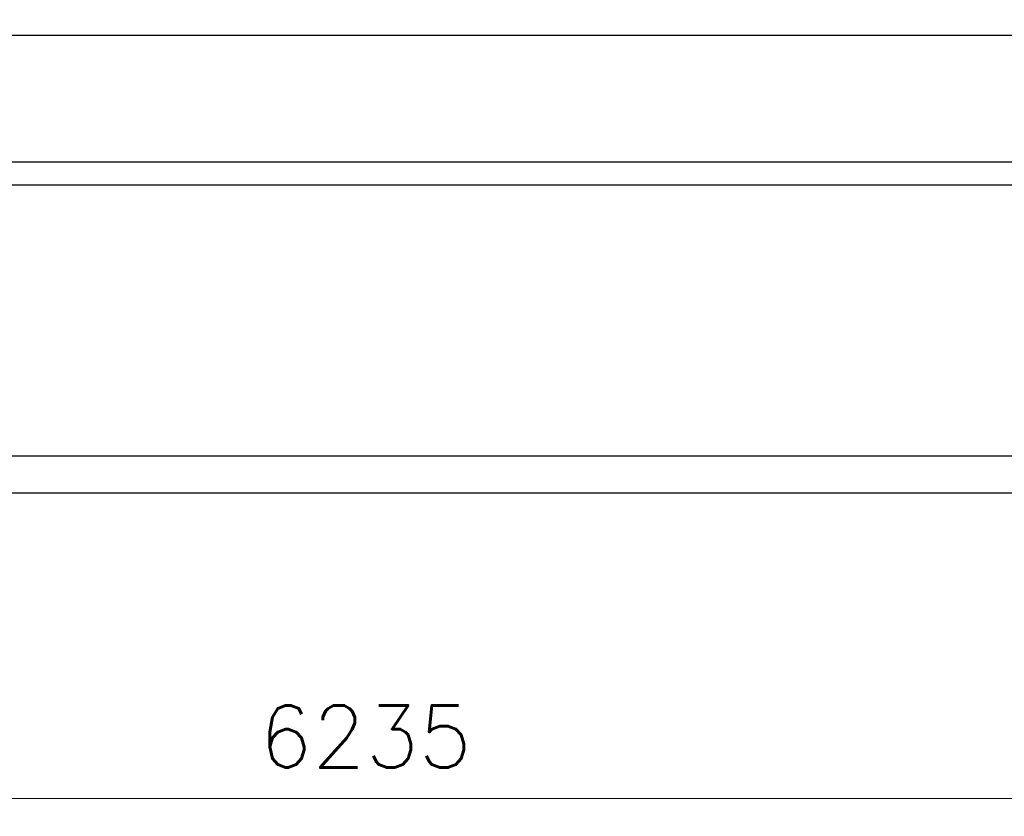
# Model space of a CAD drawing. Header units: inches. Extents: x 0 to 20790, y -12 to 14700.
# Tile 49 of 132: x 4052 to 5995, y 8471 to 10042. Entities that reach past the tile are written whole.
import ezdxf

# ---------------------------------------------------------------- set-up
doc = ezdxf.new("R2010")
doc.units = ezdxf.units.IN
doc.layers.add('1', color=7, linetype='Continuous', true_color=0xffffff)
doc.layers.add('254', color=7, linetype='Continuous', true_color=0xffffff)
doc.styles.add('latin_extended', font='simplex.shx')
doc.dimstyles.get("Standard").update_dxf_attribs({"dimtxt": 0.18, "dimasz": 0.18, "dimexe": 0.18, "dimexo": 0.0625, "dimgap": 0.09, "dimtad": 0, "dimtih": 1, "dimtoh": 1, "dimdec": 4, "dimzin": 0, "dimdsep": 46, "dimtxsty": 'Standard', "dimcen": 0.09, "dimadec": 0, "dimazin": 0, "dimtfac": 1, "dimtdec": 4, "dimtofl": 0, "dimtmove": 0, "dimatfit": 3, "dimfxl": 1, "dimtolj": 1, "dimtzin": 0, "dimarcsym": 0})

# ---------------------------------------------------------------- blocks, each defined once
blk = doc.blocks.new('_U1')
at = {"layer": '254', "color": 3, "linetype": 'Continuous', "lineweight": 13, "transparency": 16777216}
for p, q in [((1623.1, 12324.6), (1623.1, 8470.6)), ((7857.6, 10337.9), (7857.6, 8470.6)), ((1745.6, 8505.6), (7735.1, 8505.6))]:
    blk.add_line(p, q, dxfattribs=at)
at = {"layer": '254', "color": 3, "transparency": 16777216}
for points in [[(1745.6, 8526), (1745.6, 8485.1), (1623.1, 8505.6)], [(7735.1, 8485.1), (7735.1, 8526), (7857.6, 8505.6)]]:
    blk.add_solid(points, dxfattribs=at)
at = {"layer": 'Defpoints', "color": 0, "transparency": 16777216}
for p in [(1623.1, 12359.6), (7857.6, 10372.9), (7857.6, 8505.6)]:
    blk.add_point(p, dxfattribs=at)
at = {"layer": '254', "color": 2, "lineweight": 13, "transparency": 16777216, "insert": (4524.5, 8689.3), "char_height": 122.5, "attachment_point": 1, "style": 'latin_extended'}
blk.add_mtext('\\A1;6235', dxfattribs=at)

msp = doc.modelspace()

# ---------------------------------------------------------------- linework, layer by layer
at = {"layer": '1', "color": 2, "linetype": 'Continuous', "lineweight": 25}
for p, q in [((7040.001, 10010.691), (3284.182, 10010.691)), ((7486.619, 9760.691), (2836.619, 9760.691)), ((7576.619, 9715.691), (2836.619, 9715.691)), ((7526.619, 9181.123), (2836.619, 9181.123)), ((7526.619, 9107.691), (2836.619, 9107.691))]:
    msp.add_line(p, q, dxfattribs=at)

# ---------------------------------------------------------------- dimensions: what is measured, and where the dimension line sits
at = {"layer": '254', "color": 2, "linetype": 'Continuous', "lineweight": 13}
dim = msp.add_linear_dim(base=(7857.619, 8505.565), p1=(1623.113, 12359.55), p2=(7857.619, 10372.893), dimstyle='Standard', override={"dimscale": 35, "dimtxt": 3.5, "dimasz": 3.5, "dimexe": 1, "dimexo": 1, "dimgap": 1.75, "dimtad": 1, "dimtih": 1, "dimtoh": 0, "dimdec": 0, "dimlfac": 1, "dimzin": 8, "dimdsep": 46, "dimlunit": 2, "dimtxsty": 'latin_extended', "dimsah": 1, "dimse1": 0, "dimse2": 0, "dimsd1": 0, "dimsd2": 0, "dimclrd": 3, "dimclre": 3, "dimclrt": 2, "dimtol": 0, "dimtm": -0.1, "dimtfac": 0.714286, "dimtdec": 3, "dimtofl": 1, "dimtmove": 0, "dimtzin": 8, "dimlwd": 13, "dimlwe": 13}, dxfattribs=at)
dim.commit()
dim.dimension.update_dxf_attribs({"geometry": '_U1', "text_midpoint": (4740.366, 8505.565), "dimtype": 160})

doc.saveas('drawing.dxf')
